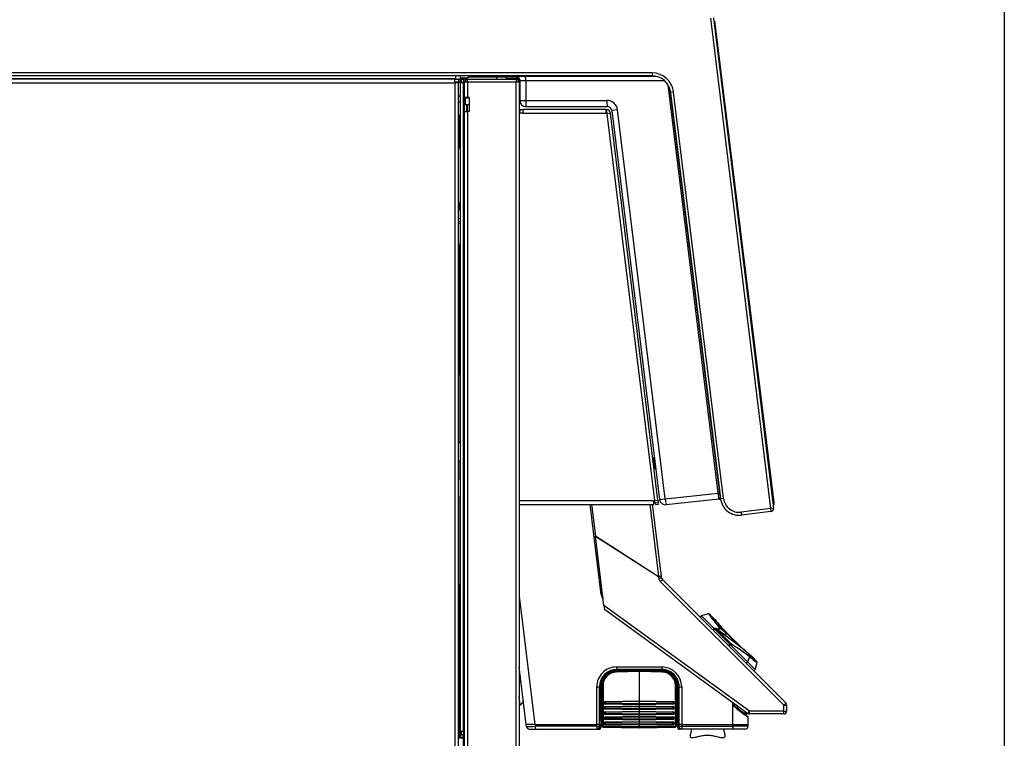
# Model space of a CAD drawing. Header units: millimetres. Extents: x 0 to 200, y 0 to 287.
# Tile 72 of 73: x 167 to 200, y 218 to 241. Entities that reach past the tile are written whole.
import ezdxf

# ---------------------------------------------------------------- set-up
doc = ezdxf.new("R2010")
doc.units = ezdxf.units.MM
for name, color, linetype in [('148.257_BW4C_CTM', 7, 'Continuous'), ('Marges', 7, 'Continuous'), ('Standard', 7, 'Continuous')]:
    doc.layers.add(name, color=color, linetype=linetype)

# ---------------------------------------------------------------- blocks, each defined once
blk = doc.blocks.new('SE1')
at = {"layer": '148.257_BW4C_CTM', "color": 7, "linetype": 'Continuous'}
for p, q in [((190.294, 241.325), (192.282, 225.132)), ((190.393, 241.337), (192.382, 225.144)), ((190.406, 241.234), (190.451, 241.199)), ((190.417, 241.144), (190.457, 241.149)), ((190.457, 241.149), (190.451, 241.199)), ((192.399, 225.328), (190.457, 241.149)), ((181.861, 239.312), (135.111, 239.312)), ((188.367, 239.522), (141.355, 239.522)), ((188.367, 239.422), (141.355, 239.422)), ((181.876, 239.33), (143.931, 239.33)), ((181.861, 239.192), (181.861, 239.312)), ((181.861, 239.312), (181.981, 239.312)), ((181.876, 239.422), (181.876, 239.33)), ((181.876, 239.312), (181.876, 239.33)), ((181.981, 239.312), (181.981, 239.212)), ((182.028, 239.312), (181.981, 239.312)), ((182.028, 239.362), (182.118, 239.362)), ((182.028, 239.362), (182.028, 239.312)), ((182.078, 239.312), (182.028, 239.312)), ((182.028, 239.312), (182.028, 239.212)), ((182.029, 239.422), (182.029, 239.362)), ((182.078, 239.212), (182.078, 239.312)), ((182.078, 239.312), (182.146, 239.312)), ((182.118, 239.312), (182.118, 239.362)), ((182.128, 239.362), (182.118, 239.362)), ((182.128, 239.362), (182.266, 239.362)), ((182.128, 239.312), (182.128, 239.362)), ((182.146, 239.312), (182.146, 239.194)), ((182.221, 239.312), (182.146, 239.312)), ((182.278, 239.312), (182.6, 239.312)), ((182.278, 239.31), (182.278, 239.312)), ((182.278, 239.212), (182.278, 239.31)), ((182.278, 239.31), (183.878, 239.31)), ((183.236, 239.39), (182.353, 239.39)), ((182.353, 239.39), (182.353, 239.38)), ((183.236, 239.38), (182.353, 239.38)), ((182.6, 239.312), (183.556, 239.312)), ((182.6, 239.31), (182.6, 239.312)), ((183.236, 239.38), (183.236, 239.39)), ((183.546, 239.39), (183.236, 239.39)), ((183.556, 239.38), (183.236, 239.38)), ((183.236, 239.38), (183.236, 239.312)), ((183.556, 239.38), (183.556, 239.312)), ((183.556, 239.362), (183.878, 239.362)), ((183.556, 239.312), (183.878, 239.312)), ((183.556, 239.31), (183.556, 239.312)), ((183.615, 239.412), (188.48, 239.412)), ((183.878, 239.362), (183.878, 239.312)), ((183.878, 239.31), (183.878, 239.312)), ((183.878, 239.31), (183.878, 239.212)), ((183.892, 239.361), (183.892, 239.311)), ((188.367, 239.522), (188.367, 239.422)), ((135.101, 239.192), (181.861, 239.192)), ((181.981, 239.212), (181.861, 239.212)), ((181.861, 239.194), (181.863, 239.194)), ((181.981, 239.192), (181.861, 239.192)), ((181.861, 239.192), (181.861, 196.832)), ((181.863, 239.194), (181.863, 239.212)), ((181.876, 239.194), (181.863, 239.194)), ((181.876, 239.207), (181.876, 239.194)), ((181.876, 239.192), (181.876, 239.194)), ((181.881, 239.192), (181.881, 239.21)), ((181.981, 239.21), (181.881, 239.21)), ((181.981, 239.212), (182.028, 239.212)), ((181.981, 239.21), (181.981, 239.192)), ((181.981, 196.832), (181.981, 239.192)), ((182.028, 239.194), (182.028, 239.212)), ((182.028, 239.212), (182.078, 239.212)), ((182.146, 239.194), (182.028, 239.194)), ((182.028, 239.194), (182.028, 217.78)), ((182.078, 239.212), (182.146, 239.212)), ((182.128, 239.194), (182.128, 239.212)), ((182.146, 217.78), (182.146, 239.194)), ((182.146, 239.194), (182.178, 239.194)), ((182.178, 238.707), (182.178, 239.212)), ((182.276, 239.212), (182.178, 239.212)), ((182.278, 239.212), (182.276, 239.212)), ((182.276, 239.212), (182.276, 238.707)), ((183.878, 239.212), (182.278, 239.212)), ((183.878, 200.862), (183.878, 239.212)), ((183.978, 239.212), (183.878, 239.212)), ((183.965, 239.262), (183.978, 239.262)), ((183.978, 239.212), (183.978, 239.262)), ((183.978, 239.212), (183.978, 200.862)), ((184.003, 239.262), (184.003, 238.612)), ((184.196, 239.262), (184.196, 238.611)), ((188.783, 239.262), (184.196, 239.262)), ((190.554, 225.636), (188.898, 239.122)), ((181.981, 238.762), (182.028, 238.762)), ((182.276, 238.707), (182.178, 238.707)), ((182.178, 238.706), (182.178, 238.707)), ((182.178, 238.252), (182.178, 238.706)), ((182.178, 238.706), (182.203, 238.706)), ((182.203, 238.707), (182.203, 238.69)), ((182.203, 238.69), (182.213, 238.69)), ((182.203, 238.475), (182.203, 238.69)), ((182.213, 238.707), (182.213, 238.69)), ((182.213, 238.465), (182.213, 238.69)), ((182.293, 238.69), (182.213, 238.69)), ((182.328, 238.707), (182.276, 238.707)), ((182.293, 238.69), (182.293, 238.707)), ((182.328, 238.69), (182.293, 238.69)), ((182.328, 238.707), (182.328, 238.252)), ((188.97, 238.947), (190.604, 225.643)), ((189.082, 238.89), (188.983, 238.878)), ((190.631, 225.453), (188.983, 238.878)), ((190.73, 225.466), (189.082, 238.89)), ((181.981, 238.562), (182.028, 238.562)), ((182.328, 238.465), (182.213, 238.465)), ((182.258, 238.252), (182.258, 238.465)), ((182.276, 238.252), (182.276, 238.465)), ((184.196, 238.611), (186.881, 238.611)), ((184.203, 238.412), (186.888, 238.412)), ((182.026, 237.032), (182.026, 238.128)), ((182.178, 201.162), (182.178, 238.252)), ((182.178, 238.252), (182.276, 238.252)), ((182.328, 238.252), (182.276, 238.252)), ((182.276, 238.252), (182.276, 201.162)), ((183.978, 238.312), (184.097, 238.312)), ((183.98, 238.212), (183.978, 238.212)), ((184.097, 238.193), (183.978, 238.193)), ((184.097, 238.312), (184.097, 238.193)), ((186.846, 238.312), (184.097, 238.312)), ((184.097, 238.193), (186.853, 238.193)), ((186.846, 238.312), (186.86, 238.312)), ((186.853, 238.193), (186.853, 238.312)), ((186.86, 238.212), (186.853, 238.212)), ((186.873, 238.193), (186.853, 238.193)), ((186.86, 238.312), (186.872, 238.312)), ((186.86, 238.312), (186.86, 238.212)), ((186.872, 238.212), (186.86, 238.212)), ((186.875, 238.173), (186.873, 238.193)), ((186.993, 238.188), (186.875, 238.173)), ((186.875, 238.173), (188.444, 225.396)), ((186.894, 238.176), (186.892, 238.195)), ((186.991, 238.207), (186.993, 238.188)), ((188.562, 225.411), (186.993, 238.188)), ((187.229, 238.304), (187.037, 238.28)), ((187.037, 238.28), (188.615, 225.429)), ((188.806, 225.452), (187.229, 238.304)), ((182.028, 237.032), (181.981, 237.026)), ((182.028, 234.96), (181.981, 235.343)), ((181.981, 234.709), (182.028, 234.715)), ((182.028, 234.609), (181.981, 234.603)), ((181.981, 234.563), (182.028, 234.568)), ((182.028, 233.565), (181.981, 233.948)), ((182.026, 229.562), (182.026, 233.581)), ((181.986, 229.562), (181.981, 229.562)), ((181.986, 227.312), (181.986, 229.562)), ((181.986, 229.562), (182.028, 229.562)), ((182.028, 227.312), (181.981, 227.312)), ((190.413, 227.226), (190.409, 227.226)), ((181.981, 226.712), (182.028, 226.712)), ((181.986, 226.112), (181.986, 226.712)), ((188.403, 226.741), (188.433, 226.501)), ((188.463, 226.461), (188.423, 226.787)), ((190.496, 226.519), (190.5, 226.519)), ((182.028, 226.112), (181.981, 226.112)), ((188.806, 225.452), (190.554, 225.636)), ((190.554, 225.636), (190.604, 225.643)), ((190.604, 225.643), (190.628, 225.445)), ((181.981, 225.512), (182.028, 225.512)), ((181.986, 222.612), (181.986, 225.512)), ((188.431, 225.381), (183.978, 225.381)), ((188.431, 225.381), (188.446, 225.381)), ((188.431, 225.262), (188.431, 225.381)), ((188.444, 225.396), (188.562, 225.411)), ((188.446, 225.381), (188.444, 225.396)), ((188.474, 225.312), (188.463, 225.398)), ((188.573, 225.324), (188.474, 225.312)), ((188.474, 225.312), (188.48, 225.262)), ((188.562, 225.411), (188.573, 225.324)), ((188.579, 225.274), (188.573, 225.324)), ((188.615, 225.429), (188.806, 225.452)), ((190.578, 225.438), (188.834, 225.254)), ((190.628, 225.445), (190.578, 225.438)), ((190.628, 225.444), (190.593, 225.439)), ((190.593, 225.439), (190.628, 225.443)), ((190.628, 225.445), (190.628, 225.445)), ((190.628, 225.444), (190.628, 225.445)), ((190.628, 225.444), (190.628, 225.443)), ((190.73, 225.466), (190.631, 225.453)), ((192.36, 225.323), (192.399, 225.328)), ((192.406, 225.278), (192.399, 225.328)), ((183.978, 225.262), (188.431, 225.262)), ((186.689, 222.291), (186.324, 225.262)), ((186.372, 225.262), (186.5, 224.224)), ((188.294, 225.262), (188.586, 222.883)), ((188.678, 222.894), (188.387, 225.262)), ((188.48, 225.262), (188.579, 225.274)), ((192.282, 225.132), (191.31, 225.013)), ((191.31, 225.013), (191.322, 224.913)), ((192.295, 225.033), (191.322, 224.913)), ((192.382, 225.144), (192.282, 225.132)), ((192.282, 225.132), (192.295, 225.033)), ((192.371, 225.234), (192.406, 225.278)), ((186.5, 224.224), (186.501, 224.216)), ((186.5, 224.224), (188.586, 222.883)), ((186.781, 221.932), (186.501, 224.216)), ((188.583, 222.878), (186.501, 224.216)), ((188.589, 222.832), (188.583, 222.878)), ((188.678, 222.894), (188.586, 222.883)), ((192.722, 218.638), (188.646, 222.715)), ((188.684, 222.848), (188.678, 222.894)), ((192.789, 218.713), (188.712, 222.79)), ((181.981, 222.612), (181.986, 222.612)), ((181.986, 222.612), (182.028, 222.612)), ((182.026, 217.662), (182.026, 222.612)), ((183.978, 222.237), (184.499, 217.997)), ((186.689, 222.291), (186.737, 222.297)), ((186.781, 221.932), (186.798, 221.797)), ((191.584, 218.442), (186.781, 221.932)), ((191.521, 218.365), (186.798, 221.797)), ((190.234, 221.653), (189.997, 221.589)), ((190.415, 221.171), (189.997, 221.589)), ((190.452, 221.46), (190.268, 221.644)), ((190.398, 221.104), (190.44, 221.147)), ((190.472, 221.166), (190.432, 221.172)), ((190.44, 221.147), (190.479, 221.14)), ((190.44, 221.147), (190.934, 220.653)), ((190.479, 221.14), (190.493, 221.154)), ((190.946, 220.673), (190.479, 221.14)), ((191.451, 220.427), (190.493, 221.154)), ((190.96, 220.687), (190.493, 221.154)), ((191.434, 220.435), (190.667, 221.203)), ((191.286, 220.552), (190.792, 221.046)), ((190.8, 220.921), (190.797, 221.044)), ((190.891, 220.61), (190.934, 220.653)), ((190.934, 220.653), (190.946, 220.673)), ((190.96, 220.687), (190.946, 220.673)), ((190.951, 220.636), (190.964, 220.656)), ((190.951, 220.636), (191.516, 220.071)), ((190.96, 220.687), (191.582, 220.269)), ((191.586, 220.237), (191.516, 220.071)), ((191.83, 220.082), (191.647, 220.265)), ((184.212, 217.997), (183.978, 219.899)), ((187.195, 219.9), (188.695, 219.9)), ((187.196, 219.786), (187.196, 219.816)), ((188.696, 219.816), (187.196, 219.816)), ((187.196, 219.786), (188.696, 219.786)), ((188.696, 219.786), (188.696, 219.816)), ((191.776, 219.811), (191.516, 220.071)), ((191.776, 219.811), (191.84, 220.047)), ((186.947, 219.644), (186.908, 219.644)), ((187.187, 219.759), (187.945, 219.773)), ((187.945, 219.745), (187.187, 219.731)), ((187.945, 219.745), (187.945, 219.773)), ((188.703, 219.759), (187.945, 219.773)), ((188.703, 219.731), (187.945, 219.745)), ((187.945, 219.745), (187.945, 218.781)), ((189.082, 219.551), (189.039, 219.551)), ((183.978, 219.399), (184.038, 219.407)), ((186.542, 217.997), (186.542, 219.247)), ((186.627, 219.247), (186.627, 217.997)), ((186.658, 219.247), (186.627, 219.247)), ((186.658, 217.997), (186.658, 219.247)), ((186.697, 219.247), (186.694, 219.247)), ((186.694, 219.247), (186.694, 217.997)), ((186.697, 218.133), (186.697, 219.247)), ((186.72, 217.95), (186.72, 219.285)), ((186.749, 219.286), (186.749, 217.952)), ((189.15, 219.367), (189.131, 219.367)), ((189.14, 217.952), (189.14, 219.286)), ((189.17, 219.285), (189.17, 217.95)), ((189.195, 219.218), (189.197, 219.083)), ((189.196, 219.218), (189.195, 219.218)), ((189.2, 219.247), (189.197, 219.247)), ((189.197, 219.247), (189.197, 218.38)), ((189.2, 217.997), (189.2, 219.247)), ((189.235, 219.247), (189.264, 219.247)), ((189.235, 219.247), (189.235, 217.997)), ((189.264, 217.997), (189.264, 219.247)), ((189.347, 219.247), (189.347, 217.997)), ((184.013, 218.633), (183.978, 218.914)), ((183.978, 218.629), (184.013, 218.633)), ((184.013, 218.633), (184.014, 218.633)), ((186.79, 218.715), (186.79, 218.716)), ((186.79, 218.545), (186.79, 218.546)), ((186.82, 218.718), (186.82, 218.717)), ((186.82, 218.716), (186.82, 218.717)), ((186.82, 218.548), (186.82, 218.547)), ((186.82, 218.547), (186.82, 218.547)), ((186.835, 218.761), (187.945, 218.781)), ((187.945, 218.754), (186.835, 218.733)), ((186.835, 218.702), (186.835, 218.701)), ((187.945, 218.684), (186.835, 218.702)), ((186.835, 218.701), (187.945, 218.683)), ((187.945, 218.652), (186.835, 218.67)), ((186.835, 218.591), (187.945, 218.612)), ((187.945, 218.584), (186.835, 218.563)), ((186.835, 218.532), (186.835, 218.532)), ((187.945, 218.514), (186.835, 218.532)), ((186.835, 218.532), (187.945, 218.513)), ((187.945, 218.482), (186.835, 218.5)), ((187.945, 218.781), (189.055, 218.761)), ((187.945, 218.754), (187.945, 218.781)), ((189.055, 218.733), (187.945, 218.754)), ((187.945, 218.754), (187.945, 218.684)), ((189.055, 218.702), (187.945, 218.684)), ((187.945, 218.683), (189.055, 218.701)), ((187.945, 218.684), (187.945, 218.683)), ((187.945, 218.652), (187.945, 218.683)), ((189.055, 218.67), (187.945, 218.652)), ((187.945, 218.652), (187.945, 218.612)), ((187.945, 218.612), (189.055, 218.591)), ((187.945, 218.584), (187.945, 218.612)), ((189.055, 218.563), (187.945, 218.584)), ((187.945, 218.584), (187.945, 218.514)), ((187.945, 218.513), (189.055, 218.532)), ((189.055, 218.532), (187.945, 218.514)), ((187.945, 218.514), (187.945, 218.513)), ((187.945, 218.482), (187.945, 218.513)), ((189.055, 218.5), (187.945, 218.482)), ((187.945, 218.482), (187.945, 218.442)), ((189.055, 218.701), (189.055, 218.702)), ((189.055, 218.532), (189.055, 218.532)), ((189.07, 218.717), (189.07, 218.718)), ((189.07, 218.717), (189.07, 218.716)), ((189.07, 218.547), (189.07, 218.548)), ((189.07, 218.547), (189.07, 218.547)), ((189.099, 218.716), (189.099, 218.715)), ((189.099, 218.546), (189.099, 218.545)), ((191.038, 217.997), (191.038, 218.716)), ((191.05, 218.618), (191.049, 218.709)), ((191.108, 218.568), (191.05, 218.618)), ((191.086, 218.602), (191.05, 218.618)), ((191.05, 218.618), (191.084, 218.597)), ((191.084, 218.597), (191.086, 218.602)), ((191.124, 218.569), (191.084, 218.597)), ((191.085, 218.683), (191.086, 218.602)), ((191.086, 218.602), (191.139, 218.571)), ((191.139, 218.571), (191.124, 218.57)), ((191.124, 218.57), (191.206, 218.507)), ((191.139, 218.571), (191.211, 218.52)), ((192.72, 218.442), (192.722, 218.638)), ((192.816, 218.445), (192.818, 218.641)), ((186.72, 218.464), (186.697, 218.464)), ((186.697, 218.416), (186.72, 218.416)), ((186.79, 218.375), (186.79, 218.377)), ((186.79, 218.205), (186.79, 218.207)), ((186.82, 218.379), (186.82, 218.377)), ((186.82, 218.377), (186.82, 218.377)), ((186.82, 218.209), (186.82, 218.208)), ((186.82, 218.207), (186.82, 218.208)), ((186.835, 218.422), (187.945, 218.442)), ((187.945, 218.414), (186.835, 218.394)), ((186.835, 218.362), (186.835, 218.362)), ((187.945, 218.344), (186.835, 218.362)), ((186.835, 218.362), (187.945, 218.344)), ((187.945, 218.312), (186.835, 218.33)), ((186.835, 218.252), (187.945, 218.272)), ((187.945, 218.244), (186.835, 218.224)), ((187.945, 218.174), (186.835, 218.193)), ((186.835, 218.193), (186.835, 218.192)), ((186.835, 218.192), (187.945, 218.174)), ((187.945, 218.142), (186.835, 218.161)), ((187.945, 218.442), (189.055, 218.422)), ((187.945, 218.414), (187.945, 218.442)), ((189.055, 218.394), (187.945, 218.414)), ((187.945, 218.414), (187.945, 218.344)), ((187.945, 218.344), (189.055, 218.362)), ((189.055, 218.362), (187.945, 218.344)), ((187.945, 218.344), (187.945, 218.344)), ((187.945, 218.312), (187.945, 218.344)), ((189.055, 218.33), (187.945, 218.312)), ((187.945, 218.312), (187.945, 218.272)), ((187.945, 218.272), (189.055, 218.252)), ((187.945, 218.244), (187.945, 218.272)), ((189.055, 218.224), (187.945, 218.244)), ((187.945, 218.244), (187.945, 218.174)), ((189.055, 218.193), (187.945, 218.174)), ((187.945, 218.174), (189.055, 218.192)), ((187.945, 218.174), (187.945, 218.174)), ((187.945, 218.142), (187.945, 218.174)), ((189.055, 218.161), (187.945, 218.142)), ((189.055, 218.362), (189.055, 218.362)), ((189.055, 218.192), (189.055, 218.193)), ((189.07, 218.377), (189.07, 218.379)), ((189.07, 218.377), (189.07, 218.377)), ((189.07, 218.208), (189.07, 218.209)), ((189.07, 218.208), (189.07, 218.207)), ((189.099, 218.377), (189.099, 218.375)), ((189.099, 218.207), (189.099, 218.205)), ((189.197, 218.456), (189.17, 218.456)), ((189.17, 218.423), (189.197, 218.423)), ((189.197, 218.38), (189.198, 218.38)), ((189.198, 217.997), (189.198, 218.38)), ((191.442, 218.343), (191.442, 218.423)), ((191.477, 218.397), (191.477, 218.316)), ((191.477, 218.316), (191.477, 218.316)), ((191.485, 218.301), (191.54, 218.254)), ((191.485, 218.301), (191.539, 218.255)), ((191.539, 218.255), (191.539, 218.255)), ((191.547, 217.997), (191.547, 218.239)), ((192.716, 218.346), (191.58, 218.346)), ((192.72, 218.442), (191.584, 218.442)), ((184.219, 217.935), (184.212, 217.997)), ((184.499, 217.997), (184.212, 217.997)), ((184.322, 217.847), (184.515, 217.847)), ((184.507, 217.997), (184.499, 217.997)), ((184.507, 217.997), (186.542, 217.997)), ((184.507, 217.997), (184.513, 217.942)), ((186.542, 217.942), (184.513, 217.942)), ((184.515, 217.847), (186.544, 217.847)), ((186.542, 217.942), (186.542, 217.997)), ((186.542, 217.942), (186.625, 217.942)), ((186.544, 217.847), (186.546, 217.847)), ((186.544, 217.847), (186.556, 217.847)), ((186.554, 217.847), (186.556, 217.847)), ((186.556, 217.847), (186.586, 217.847)), ((186.592, 217.847), (186.593, 217.847)), ((186.593, 217.847), (186.639, 217.847)), ((186.627, 217.997), (186.625, 217.942)), ((186.656, 217.942), (186.625, 217.942)), ((186.658, 217.997), (186.627, 217.997)), ((186.641, 217.847), (186.639, 217.847)), ((186.656, 217.942), (186.658, 217.997)), ((186.656, 217.942), (186.691, 217.942)), ((186.669, 217.877), (186.669, 217.884)), ((186.671, 217.877), (186.669, 217.877)), ((186.669, 217.876), (186.669, 217.877)), ((186.671, 217.876), (186.669, 217.876)), ((186.672, 217.888), (186.671, 217.876)), ((186.694, 217.997), (186.691, 217.942)), ((186.693, 217.942), (186.691, 217.942)), ((186.696, 217.997), (186.693, 217.942)), ((186.694, 217.997), (186.696, 217.997)), ((186.72, 218.027), (186.695, 218.027)), ((186.696, 218.133), (186.696, 217.997)), ((186.696, 218.133), (186.697, 218.133)), ((186.72, 217.943), (186.72, 217.95)), ((186.749, 217.952), (187.945, 217.932)), ((187.945, 217.901), (186.749, 217.921)), ((186.749, 217.921), (186.749, 217.913)), ((186.749, 217.913), (187.945, 217.891)), ((186.749, 217.913), (187.945, 217.891)), ((186.79, 218.035), (186.79, 218.037)), ((186.82, 218.039), (186.82, 218.038)), ((186.82, 218.037), (186.82, 218.038)), ((186.835, 218.082), (187.945, 218.102)), ((187.945, 218.074), (186.835, 218.054)), ((187.945, 218.004), (186.835, 218.023)), ((186.835, 218.023), (186.835, 218.022)), ((186.835, 218.022), (187.945, 218.004)), ((187.945, 217.972), (186.835, 217.991)), ((187.945, 218.142), (187.945, 218.102)), ((187.945, 218.102), (189.055, 218.082)), ((187.945, 218.074), (187.945, 218.102)), ((189.055, 218.054), (187.945, 218.074)), ((187.945, 218.074), (187.945, 218.004)), ((189.055, 218.023), (187.945, 218.004)), ((187.945, 218.004), (189.055, 218.022)), ((187.945, 218.004), (187.945, 218.004)), ((187.945, 217.972), (187.945, 218.004)), ((189.055, 217.991), (187.945, 217.972)), ((187.945, 217.972), (187.945, 217.932)), ((187.945, 217.932), (189.14, 217.952)), ((187.945, 217.901), (187.945, 217.932)), ((189.14, 217.921), (187.945, 217.901)), ((187.945, 217.891), (189.14, 217.913)), ((187.945, 217.891), (189.14, 217.913)), ((187.945, 217.891), (187.945, 217.901)), ((189.055, 218.022), (189.055, 218.023)), ((189.07, 218.038), (189.07, 218.039)), ((189.07, 218.038), (189.07, 218.037)), ((189.099, 218.037), (189.099, 218.035)), ((189.14, 217.913), (189.14, 217.921)), ((189.198, 218.027), (189.17, 218.027)), ((189.17, 217.95), (189.17, 217.943)), ((189.198, 217.997), (189.2, 217.997)), ((189.201, 217.942), (189.198, 217.997)), ((189.202, 217.942), (189.2, 217.997)), ((189.201, 217.942), (189.202, 217.942)), ((189.202, 217.942), (189.237, 217.942)), ((189.218, 217.894), (189.218, 217.876)), ((189.222, 217.877), (189.218, 217.877)), ((189.222, 217.876), (189.218, 217.876)), ((189.222, 217.888), (189.222, 217.877)), ((189.222, 217.877), (189.222, 217.876)), ((189.264, 217.997), (189.235, 217.997)), ((189.235, 217.997), (189.237, 217.942)), ((189.237, 217.942), (189.266, 217.942)), ((189.252, 217.847), (189.248, 217.847)), ((189.252, 217.847), (189.301, 217.847)), ((189.266, 217.942), (189.264, 217.997)), ((189.266, 217.942), (189.347, 217.942)), ((189.302, 217.847), (189.301, 217.847)), ((189.307, 217.847), (189.302, 217.847)), ((189.337, 217.847), (189.307, 217.847)), ((189.349, 217.847), (189.337, 217.847)), ((189.347, 217.997), (191.038, 217.997)), ((189.347, 217.997), (189.347, 217.942)), ((189.347, 217.942), (191.038, 217.942)), ((191.04, 217.847), (189.349, 217.847)), ((191.038, 217.942), (191.038, 217.997)), ((191.544, 217.942), (191.038, 217.942)), ((191.444, 217.847), (191.04, 217.847)), ((191.544, 217.942), (191.547, 217.997)), ((182.008, 217.662), (182.058, 217.662)), ((182.008, 217.562), (182.008, 217.662)), ((182.008, 217.562), (182.058, 217.562)), ((182.128, 217.542), (182.008, 217.542)), ((182.026, 217.542), (182.026, 217.562)), ((182.028, 217.762), (182.028, 217.78)), ((182.028, 217.78), (182.146, 217.78)), ((182.078, 217.762), (182.028, 217.762)), ((182.028, 217.762), (182.028, 217.662)), ((182.028, 217.542), (182.028, 217.562)), ((182.128, 217.662), (182.058, 217.662)), ((182.058, 217.562), (182.058, 217.662)), ((182.128, 217.562), (182.058, 217.562)), ((182.078, 217.662), (182.078, 217.762)), ((182.078, 217.762), (182.146, 217.762)), ((182.128, 217.762), (182.128, 217.78)), ((182.128, 217.542), (182.128, 217.662)), ((182.128, 217.662), (182.178, 217.662)), ((182.178, 217.542), (182.128, 217.542)), ((182.128, 217.542), (182.128, 200.962)), ((182.146, 217.78), (182.146, 217.662)), ((182.178, 217.78), (182.146, 217.78))]:
    blk.add_line(p, q, dxfattribs=at)
for centre, radius, start, end in [((182.278, 239.212), 0.1, 90, 180), ((182.353, 239.24), 0.15, 90.0029, 162.4583), ((182.353, 239.24), 0.14, 90.0029, 156.0933), ((183.546, 239.38), 0.01, 0.0029, 90.0029), ((183.615, 239.612), 0.2, 251.4285, 270), ((183.878, 239.262), 0.1, 81.8699, 90), ((183.878, 239.212), 0.1, 0, 90), ((183.878, 239.262), 0.1, 0, 81.8699), ((183.126, 239.3), 1.071, 357.9922, 5.9925), ((188.367, 238.802), 0.72, 7, 90), ((188.367, 238.802), 0.62, 7, 90), ((181.863, 239.194), 0.018, 0, 90), ((182.278, 239.212), 0.02, 90, 180), ((183.878, 239.212), 0.02, 0, 90), ((182.213, 238.475), 0.01, 180.0029, 270.0029), ((184.203, 238.612), 0.2, 180, 270), ((188.333, 238.562), 1.453, 178.0601, 185.9246), ((186.881, 238.261), 0.35, 6.9826, 90.0174), ((186.888, 238.262), 0.15, 7, 90), ((181.829, 238.162), 0.2, 319.4642, 354.268), ((184.097, 238.193), 0.119, 90, 180), ((184.097, 238.193), 0.019, 90, 180), ((186.846, 238.193), 0.119, 86.5934, 90), ((186.872, 238.192), 0.12, 7, 90), ((186.872, 238.192), 0.02, 7, 90), ((188.453, 226.747), 0.05, 127, 187), ((188.393, 226.827), 0.05, 307, 7), ((188.483, 226.507), 0.05, 187, 247), ((188.443, 226.415), 0.05, 7, 67), ((183.691, 224.693), 6.927, 6.1731, 7.8263), ((188.813, 225.453), 0.2, 187, 276), ((190.433, 226.892), 1.462, 275.715, 276.2871), ((191.246, 225.529), 0.62, 187, 277), ((191.246, 225.529), 0.52, 187, 277), ((192.282, 225.132), 0.1, 277, 7), ((188.787, 222.856), 0.2, 187, 225), ((188.783, 222.86), 0.1, 187, 225), ((186.937, 222.321), 0.25, 187.0004, 223.0787), ((190.008, 221.551), 0.04, 105, 225), ((196.301, 226.064), 7.504, 216.0099, 220.374), ((190.242, 221.614), 0.0399, 44.8948, 105.1059), ((195.91, 225.685), 6.939, 215.6397, 220.2128), ((196.616, 226.421), 7.913, 218.7844, 222.5274), ((190.426, 221.133), 0.04, 90, 225), ((190.426, 221.133), 0.04, 80.6571, 90), ((190.465, 221.126), 0.04, 55.929, 80.6571), ((198.193, 215.135), 9.732, 141.4241, 141.9823), ((197.626, 215.449), 9.053, 140.7707, 141.3355), ((190.757, 221.044), 0.04, 0.1093, 42.5483), ((194.447, 221.041), 3.659, 180.0145, 181.7733), ((196.607, 226.43), 7.913, 228.6966, 231.2156), ((195.872, 225.723), 6.939, 231.8148, 234.3603), ((196.251, 226.115), 7.504, 231.5597, 233.9901), ((187.195, 219.247), 0.653, 89.9514, 179.9987), ((187.196, 219.247), 0.568, 90.0082, 180.0074), ((187.196, 219.247), 0.539, 90.5864, 179.9825), ((192.676, 219.885), 5.481, 179.8471, 180.7246), ((188.694, 219.247), 0.653, 0.0127, 89.9465), ((193.694, 219.905), 4.999, 180.0654, 181.0276), ((188.696, 219.247), 0.569, 0.0052, 90.0064), ((188.695, 219.246), 0.539, 0.0775, 89.9131), ((190.241, 219.812), 1.545, 180.9692, 181.9434), ((191.738, 219.821), 0.04, 225, 345), ((191.8, 220.055), 0.0399, 344.8941, 45.1052), ((187.197, 219.247), 0.503, 141.3282, 180.0026), ((187.195, 219.284), 0.475, 91.0174, 179.9523), ((187.194, 219.286), 0.445, 91.0222, 179.9507), ((187.197, 219.247), 0.503, 89.9771, 133.5688), ((188.697, 219.247), 0.503, 0.0021, 89.9536), ((188.695, 219.284), 0.475, 0.0481, 88.9822), ((188.695, 219.286), 0.445, 0.0493, 88.9778), ((189.156, 219.302), 0.166, 100.7304, 111.5484), ((186.467, 247.539), 28.293, 270.1527, 270.3258), ((186.676, 214.567), 4.68, 89.7773, 90.2255), ((186.745, 219.217), 0.0499, 140.4938, 167.9293), ((189.147, 219.217), 0.0499, 0.8771, 61.6834), ((189.224, 222.781), 3.534, 269.5963, 270.1659), ((189.388, 252.537), 33.29, 269.7872, 269.9297), ((186.894, 219.227), 0.36, 236.1813, 242.2681), ((186.894, 219.238), 0.408, 240.6239, 245.9148), ((186.895, 219.227), 0.391, 239.5192, 243.3764), ((188.995, 219.227), 0.39, 295, 301.6361), ((188.995, 219.227), 0.391, 296.6236, 301.2075), ((188.995, 219.227), 0.36, 299.3045, 304.6531), ((188.995, 219.237), 0.408, 295.9703, 300.064), ((184.586, 218.292), 0.662, 135.0689, 145.9819), ((186.836, 218.716), 0.0454, 91.4869, 179.486), ((186.798, 218.857), 0.141, 267.0466, 279.0505), ((186.798, 218.857), 0.142, 267.1013, 278.9958), ((186.836, 218.715), 0.0453, 180.4949, 268.6351), ((186.836, 218.546), 0.0454, 91.4869, 179.486), ((186.798, 218.687), 0.141, 267.0466, 279.0505), ((186.798, 218.687), 0.142, 267.1013, 278.9958), ((186.836, 218.545), 0.0453, 180.4949, 268.6351), ((186.835, 218.716), 0.0149, 180.0149, 269.2184), ((186.835, 218.547), 0.0149, 180.0149, 269.2184), ((186.479, 218.747), 0.355, 358.0502, 2.3485), ((186.341, 218.686), 0.494, 358.1701, 1.8299), ((186.479, 218.577), 0.355, 358.0502, 2.3485), ((186.341, 218.516), 0.494, 358.1701, 1.8299), ((189.054, 218.716), 0.0454, 0.514, 88.5131), ((189.41, 218.747), 0.355, 177.6515, 181.9498), ((189.055, 218.716), 0.0149, 270.7805, 359.9862), ((189.054, 218.715), 0.0453, 271.3649, 359.5051), ((189.548, 218.686), 0.494, 178.1701, 181.8299), ((189.054, 218.546), 0.0454, 0.514, 88.5131), ((189.41, 218.577), 0.355, 177.6515, 181.9498), ((189.055, 218.547), 0.0149, 270.7805, 359.9862), ((189.054, 218.545), 0.0453, 271.3649, 359.5051), ((189.548, 218.516), 0.494, 178.1701, 181.8299), ((189.092, 218.857), 0.141, 260.9495, 272.9534), ((189.092, 218.857), 0.142, 261.0042, 272.8987), ((189.092, 218.687), 0.141, 260.9495, 272.9534), ((189.092, 218.687), 0.142, 261.0042, 272.8987), ((191.079, 218.931), 0.364, 274.5182, 277.0787), ((194.3, 222.379), 4.971, 230.0434, 235.7354), ((185.334, 279.01), 60.717, 275.48634, 275.56948), ((191.237, 218.504), 0.0306, 148.3584, 174.3423), ((194.159, 222.075), 4.631, 230.3906, 234.8632), ((180.374, 204.084), 18.051, 52.1824, 53.106), ((192.718, 218.643), 0.1, 359.3711, 45), ((186.836, 218.376), 0.0454, 91.4869, 179.486), ((186.798, 218.518), 0.141, 267.0466, 279.0505), ((186.798, 218.518), 0.142, 267.1013, 278.9958), ((186.836, 218.376), 0.0453, 180.4949, 268.6351), ((186.836, 218.206), 0.0454, 91.4869, 179.486), ((186.798, 218.348), 0.141, 267.0466, 279.0505), ((186.798, 218.348), 0.142, 267.1013, 278.9958), ((186.836, 218.206), 0.0453, 180.4949, 268.6351), ((186.835, 218.377), 0.0149, 180.0149, 269.2184), ((186.835, 218.207), 0.0149, 180.0149, 269.2184), ((186.479, 218.407), 0.355, 358.0502, 2.3485), ((186.341, 218.346), 0.494, 358.1701, 1.8299), ((186.479, 218.237), 0.355, 358.0502, 2.3485), ((186.341, 218.176), 0.494, 358.1701, 1.8299), ((189.054, 218.376), 0.0454, 0.514, 88.5131), ((189.41, 218.407), 0.355, 177.6515, 181.9498), ((189.055, 218.377), 0.0149, 270.7805, 359.9862), ((189.054, 218.376), 0.0453, 271.3649, 359.5051), ((189.548, 218.346), 0.494, 178.1701, 181.8299), ((189.054, 218.206), 0.0454, 0.514, 88.5131), ((189.41, 218.237), 0.355, 177.6515, 181.9498), ((189.055, 218.207), 0.0149, 270.7805, 359.9862), ((189.054, 218.206), 0.0453, 271.3649, 359.5051), ((189.548, 218.176), 0.494, 178.1701, 181.8299), ((189.092, 218.518), 0.141, 260.9495, 272.9534), ((189.092, 218.518), 0.142, 261.0042, 272.8987), ((189.092, 218.348), 0.141, 260.9495, 272.9534), ((189.092, 218.348), 0.142, 261.0042, 272.8987), ((191.46, 218.341), 0.018, 173.2227, 224.5319), ((181.542, 205.399), 16.296, 52.4352, 52.5933), ((186.355, 211.402), 8.597, 53.3649, 53.6778), ((191.497, 218.316), 0.02, 180.0092, 229.8808), ((190.588, 216.964), 1.603, 53.6209, 55.6241), ((191.478, 218.269), 0.0236, 1.5665, 49.5032), ((191.149, 217.707), 0.664, 53.3146, 57.9703), ((191.58, 218.446), 0.1, 234, 270), ((191.526, 218.239), 0.0204, 12.7463, 50.2465), ((191.526, 218.239), 0.0204, 0.5344, 12.6092), ((191.526, 218.239), 0.0204, 0.5348, 12.6484), ((191.529, 218.218), 0.0276, 50.5816, 52.5525), ((192.716, 218.446), 0.1, 270, 359.3721), ((184.282, 221.517), 3.583, 268.9992, 269.0915), ((184.282, 221.517), 3.583, 269.0915, 273.7079), ((184.323, 217.946), 0.0991, 186.9349, 269.8196), ((185.842, 217.919), 1.329, 179.0021, 183.0894), ((186.585, 217.324), 0.675, 86.3694, 93.6306), ((187.881, 217.919), 1.339, 179.0171, 183.0744), ((186.592, 217.947), 0.1, 269.9936, 357.0181), ((186.593, 217.947), 0.1, 270.0029, 356.9975), ((186.609, 217.974), 0.12, 271.0174, 282.2709), ((186.641, 217.877), 0.03, 269.9185, 358.5666), ((186.649, 219.315), 1.438, 270.5921, 270.9043), ((186.654, 218.722), 0.845, 270.7057, 271.0249), ((186.75, 217.943), 0.03, 180, 268.949), ((186.836, 218.036), 0.0454, 91.4869, 179.486), ((186.798, 218.178), 0.141, 267.0466, 279.0505), ((186.798, 218.178), 0.142, 267.1013, 278.9958), ((186.836, 218.036), 0.0453, 180.4949, 268.6351), ((186.835, 218.037), 0.0149, 180.0149, 269.2184), ((186.479, 218.067), 0.355, 358.0502, 2.3485), ((186.341, 218.006), 0.494, 358.1701, 1.8299), ((189.054, 218.036), 0.0454, 0.514, 88.5131), ((189.41, 218.067), 0.355, 177.6515, 181.9498), ((189.055, 218.037), 0.0149, 270.7805, 359.9862), ((189.054, 218.036), 0.0453, 271.3649, 359.5051), ((189.548, 218.006), 0.494, 178.1701, 181.8299), ((189.092, 218.178), 0.141, 260.9495, 272.9534), ((189.092, 218.178), 0.142, 261.0042, 272.8987), ((189.14, 217.943), 0.03, 271.051, 0), ((189.301, 217.947), 0.1, 183.0175, 269.9995), ((189.302, 217.947), 0.1, 182.9977, 269.9949), ((189.242, 219.328), 1.452, 269.0684, 269.5543), ((189.248, 217.877), 0.03, 181.4178, 270.0881), ((189.237, 218.139), 0.262, 266.7871, 268.4473), ((189.306, 217.247), 0.751, 86.8321, 93.1589), ((190.686, 217.919), 1.339, 179.0171, 183.0744), ((191.444, 217.947), 0.1, 270, 357)]:
    blk.add_arc(centre, radius, start, end, dxfattribs=at)
for centre, major_axis, ratio, start_param, end_param in [((183.615, 239.612), (0, 0.2), 0.017322, 2.817459, 3.141593), ((184.203, 238.612), (-0.2, 0), 0.004256, 0, 1.53615), ((184.203, 238.612), (0, 0.2), 0.03464, 1.57505, 3.141593), ((188.813, 225.453), (0.021, -0.199), 0.034894, 4.712998, 6.283185), ((188.579, 222.882), (0.0993, 0.0122), 0.048141, 4.749983, 6.283185), ((188.579, 222.882), (-0.0541, -0.0841), 0.059657, 1.557814, 1.620323), ((188.584, 222.836), (0.0993, 0.0122), 0.048141, 4.749983, 6.283185), ((188.642, 222.719), (0.0707, 0.0707), 0.061049, 4.712389, 6.283185), ((190.426, 221.133), (-0.0065, -0.0395), 0.318976, 1.989154, 3.141593), ((190.465, 221.126), (-0.0065, -0.0395), 0.318976, 1.989154, 3.141593), ((190.465, 221.126), (-0.0224, -0.0331), 0.637327, 2.847408, 3.141593), ((190.582, 221.177), (0.0305, 0.0258), 0.518302, 0.158793, 1.08874), ((190.582, 221.177), (-0.031, 0.0253), 0.580029, 3.992305, 5.088209), ((190.339, 211.075), (-2.079, 10.81), 0.45233, -0.486008, -0.45311), ((190.582, 221.177), (0.0237, 0.0323), 0.74367, 5.125252, 6.079506), ((190.371, 211.071), (-2.116, 10.783), 0.451416, -0.488853, -0.455955), ((190.757, 221.044), (-0.0295, -0.027), 0.383203, 3.141593, 3.252865), ((190.757, 221.044), (0.0249, 0.0313), 0.735345, 5.155052, 6.131256), ((190.757, 221.044), (-0.04, -0.0001), 0.131066, 2.475777, 3.142261), ((190.92, 220.639), (-0.0283, -0.0283), 0.707107, 0, 2.094395), ((190.92, 220.639), (0.0341, -0.0209), 0.48961, 0.778636, 1.454239), ((190.932, 220.659), (0.0341, -0.0209), 0.48961, 0.778636, 1.454239), ((190.932, 220.659), (0.0195, 0.0349), 0.763996, 5.032855, 5.929559), ((191.197, 210.246), (-2.116, 10.783), 0.451416, -0.483469, -0.366256), ((191.554, 220.24), (0.0247, 0.0314), 0.736735, 5.150314, 6.122897), ((191.484, 220.074), (-0.0283, -0.0283), 0.707107, 0, 2.094395), ((186.795, 219.463), (-0.008, -0.0183), 0.568412, 3.794782, 4.95569), ((187.187, 219.729), (0.0006, -0.03), 0.016513, 3.089234, 4.659725), ((188.703, 219.729), (-0.0006, -0.03), 0.016513, 1.62346, 3.193952), ((186.75, 219.285), (-0.03, 0), 0.052336, 4.729842, 6.283185), ((189.14, 219.285), (-0.03, 0), 0.052336, 3.141593, 4.694936), ((186.835, 218.718), (0.0144, 0.0044), 0.998353, 1.294506, 2.847849), ((186.835, 218.717), (0.0144, 0.0044), 0.998353, 2.847849, 4.401192), ((186.835, 218.549), (0.0144, 0.0044), 0.998353, 1.294506, 2.847849), ((186.835, 218.547), (0.0144, 0.0044), 0.998353, 2.847849, 4.401192), ((189.055, 218.718), (0.0144, -0.0044), 0.998353, 0.293743, 1.847087), ((189.055, 218.717), (-0.0144, 0.0044), 0.998353, 1.881993, 3.435336), ((189.055, 218.549), (0.0144, -0.0044), 0.998353, 0.293743, 1.847087), ((189.055, 218.547), (-0.0144, 0.0044), 0.998353, 1.881993, 3.435336), ((192.718, 218.643), (-0.0707, -0.0707), 0.061049, 1.570796, 3.141593), ((192.718, 218.643), (-0.1, 0.0011), 0.042732, 1.614449, 3.141593), ((186.835, 218.379), (0.0144, 0.0044), 0.998353, 1.294506, 2.847849), ((186.835, 218.377), (0.0144, 0.0044), 0.998353, 2.847849, 4.401192), ((186.835, 218.209), (0.0144, 0.0044), 0.998353, 1.294506, 2.847849), ((186.835, 218.208), (0.0144, 0.0044), 0.998353, 2.847849, 4.401192), ((189.055, 218.379), (0.0144, -0.0044), 0.998353, 0.293743, 1.847087), ((189.055, 218.377), (-0.0144, 0.0044), 0.998353, 1.881993, 3.435336), ((189.055, 218.209), (0.0144, -0.0044), 0.998353, 0.293743, 1.847087), ((189.055, 218.208), (-0.0144, 0.0044), 0.998353, 1.881993, 3.435336), ((191.58, 218.446), (0.0588, 0.0809), 0.0603, 3.141593, 4.702839), ((191.526, 218.24), (0.0126, 0.0156), 0.997548, 5.389613, 6.263539), ((191.58, 218.446), (0, 0.1), 0.043208, 3.141593, 4.669208), ((192.716, 218.446), (0, -0.1), 0.043208, 0, 1.527615), ((192.716, 218.446), (-0.1, 0.0011), 0.042733, 1.614448, 3.141593), ((186.639, 217.877), (0, 0.03), 0.999391, 3.141593, 4.66004), ((186.639, 217.877), (0, -0.03), 0.017363, 5.352145, 6.283185), ((186.639, 217.877), (-0.03, 0.0015), 0.037867, -3.776666, -3.176482), ((186.75, 217.95), (0.03, 0), 0.052336, 1.58825, 3.141593), ((186.75, 217.95), (0.03, 0), 0.99863, 3.141593, 4.694936), ((186.75, 217.943), (-0.03, 0), 0.99863, 0, 1.553343), ((186.75, 217.95), (-0.0005, -0.03), 0.018339, 4.660333, 6.230825), ((186.835, 218.039), (0.0144, 0.0044), 0.998353, 1.294506, 2.847849), ((186.835, 218.038), (0.0144, 0.0044), 0.998353, 2.847849, 4.401192), ((189.055, 218.039), (0.0144, -0.0044), 0.998353, 0.293743, 1.847087), ((189.055, 218.038), (-0.0144, 0.0044), 0.998353, 1.881993, 3.435336), ((189.14, 217.95), (-0.0005, 0.03), 0.018339, 3.193953, 4.764445), ((189.14, 217.95), (0.03, 0), 0.052336, 0, 1.553343), ((189.14, 217.95), (-0.03, 0), 0.99863, 1.58825, 3.141593), ((189.14, 217.943), (-0.03, 0), 0.99863, 1.58825, 3.141593), ((189.252, 217.877), (0, 0.03), 0.999391, 1.623146, 3.141593), ((189.252, 217.877), (-0.03, -0.0015), 0.036097, 0.034887, 0.783115), ((189.252, 217.877), (0, -0.03), 0.017363, 5.265101, 6.283185), ((191.04, 217.947), (0, 0.1), 0.017322, 1.623156, 3.141593)]:
    blk.add_ellipse(centre, major_axis=major_axis, ratio=ratio, start_param=start_param, end_param=end_param, dxfattribs=at)
for points, knots in [([(183.853, 239.412), (183.888, 239.411), (183.929, 239.397), (183.988, 239.339), (184.003, 239.297), (184.003, 239.262)], [0, 0, 0, 0, 0.496272, 0.496272, 1, 1, 1, 1]), ([(184.196, 239.262), (184.171, 239.262), (184.145, 239.262), (184.098, 239.262), (184.077, 239.262), (184.041, 239.262), (184.027, 239.262), (184.008, 239.262), (184.003, 239.262), (184.003, 239.262)], [0, 0, 0, 0, 0.25, 0.25, 0.5, 0.5, 0.75, 0.75, 1, 1, 1, 1]), ([(187.191, 219.786), (187.191, 219.784), (187.191, 219.779), (187.192, 219.773), (187.193, 219.766), (187.193, 219.762), (187.194, 219.759), (187.194, 219.759)], [0, 0, 0, 0, 0.093603, 0.2058096, 0.3366179, 0.4860236, 0.5134451, 0.5134451, 0.5134451, 0.5134451]), ([(189.195, 219.218), (189.195, 219.231), (189.189, 219.244), (189.177, 219.256), (189.174, 219.258), (189.17, 219.26)], [0, 0, 0, 0, 0.5, 0.5, 0.6563108, 0.6563108, 0.6563108, 0.6563108]), ([(184.037, 218.663), (184.032, 218.653), (184.026, 218.646), (184.018, 218.636), (184.015, 218.633), (184.014, 218.633)], [0, 0, 0, 0, 0.5, 0.5, 1, 1, 1, 1]), ([(191.447, 218.329), (191.422, 218.347), (191.386, 218.373), (191.303, 218.435), (191.256, 218.47), (191.206, 218.507)], [0, 0, 0, 0, 0.5, 0.5, 1, 1, 1, 1]), ([(186.556, 217.847), (186.558, 217.847), (186.563, 217.847), (186.572, 217.849), (186.582, 217.854), (186.593, 217.862), (186.603, 217.873), (186.612, 217.886), (186.618, 217.901), (186.624, 217.92), (186.625, 217.934), (186.625, 217.942)], [0, 0, 0, 0, 0.056091, 0.139481, 0.250133, 0.359646, 0.50009, 0.598673, 0.714867, 0.848651, 1, 1, 1, 1]), ([(186.586, 217.847), (186.604, 217.847), (186.621, 217.857), (186.647, 217.892), (186.655, 217.917), (186.656, 217.942)], [0, 0, 0, 0, 0.5, 0.5, 1, 1, 1, 1]), ([(186.658, 217.997), (186.66, 217.997), (186.665, 217.998), (186.671, 217.998), (186.677, 217.998), (186.682, 217.999), (186.686, 217.999), (186.69, 217.998), (186.692, 217.998), (186.694, 217.998), (186.694, 217.997), (186.694, 217.997)], [0, 0, 0, 0, 0.109589, 0.219519, 0.329807, 0.440469, 0.551524, 0.662987, 0.774877, 0.887209, 1, 1, 1, 1]), ([(189.235, 217.997), (189.235, 217.997), (189.235, 217.997), (189.235, 217.997), (189.229, 217.998), (189.224, 217.998), (189.211, 217.998), (189.205, 217.998), (189.201, 217.998), (189.2, 217.998), (189.2, 217.997), (189.2, 217.997), (189.2, 217.997), (189.2, 217.997)], [0, 0, 0, 0, 0.000015, 0.000015, 0.000015, 0.248043, 0.248043, 0.750611, 0.750611, 0.998371, 0.998371, 0.998371, 1, 1, 1, 1]), ([(189.237, 217.942), (189.238, 217.917), (189.246, 217.892), (189.272, 217.857), (189.289, 217.847), (189.307, 217.847)], [0, 0, 0, 0, 0.5, 0.5, 1, 1, 1, 1]), ([(189.337, 217.847), (189.319, 217.847), (189.301, 217.857), (189.275, 217.892), (189.267, 217.917), (189.266, 217.942)], [0, 0, 0, 0, 0.5, 0.5, 1, 1, 1, 1]), ([(190.73, 217.844), (190.734, 217.825), (190.749, 217.762), (190.773, 217.667), (190.778, 217.583), (190.734, 217.548), (190.64, 217.558), (190.517, 217.589), (190.373, 217.622), (190.217, 217.639), (190.059, 217.629), (189.912, 217.599), (189.786, 217.566), (189.688, 217.548), (189.634, 217.569), (189.632, 217.641), (189.659, 217.74), (189.679, 217.815), (189.687, 217.846)], [0.2064728, 0.2064728, 0.2064728, 0.2064728, 0.21875, 0.25, 0.28125, 0.3125, 0.34375, 0.375, 0.40625, 0.4375, 0.46875, 0.5, 0.53125, 0.5625, 0.59375, 0.625, 0.65625, 0.6771807, 0.6771807, 0.6771807, 0.6771807]), ([(191.038, 217.997), (191.104, 217.997), (191.171, 217.997), (191.294, 217.997), (191.35, 217.997), (191.445, 217.997), (191.482, 217.997), (191.534, 217.997), (191.547, 217.997), (191.547, 217.997)], [0, 0, 0, 0, 0.25, 0.25, 0.5, 0.5, 0.75, 0.75, 1, 1, 1, 1])]:
    blk.add_open_spline(points, degree=3, knots=knots, dxfattribs=at)
for points in [[(186.706, 219.249), (186.701, 219.243), (186.697, 219.235), (186.696, 219.227)], [(186.717, 218.738), (186.709, 218.744), (186.7, 218.75), (186.693, 218.756)], [(189.201, 218.76), (189.192, 218.753), (189.183, 218.746), (189.173, 218.739)]]:
    blk.add_open_spline(points, degree=3, dxfattribs=at)

msp = doc.modelspace()

# ---------------------------------------------------------------- linework, layer by layer
at = {"layer": 'Marges', "color": 7, "linetype": 'Continuous'}
msp.add_line((200, 287), (200, 10), dxfattribs=at)

# ---------------------------------------------------------------- block references
at = {"layer": 'Standard'}
msp.add_blockref('SE1', (0, 0), dxfattribs=at)

doc.saveas('drawing.dxf')
